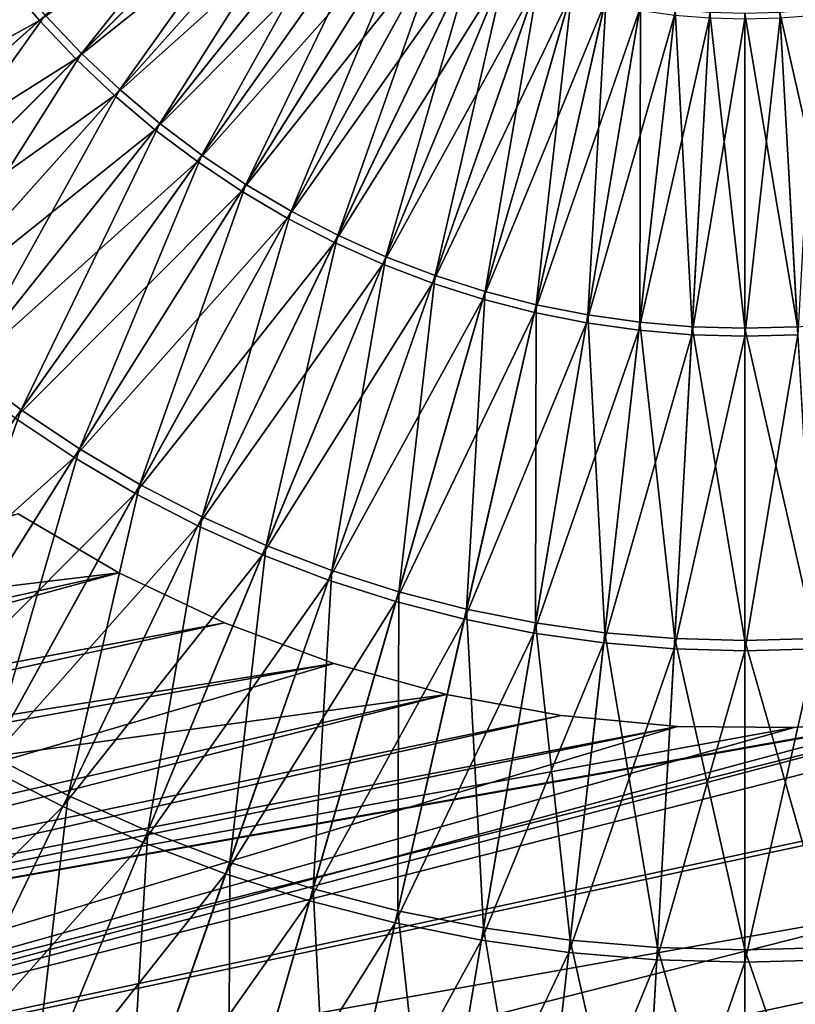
# Model space of a CAD drawing. Header units: millimetres. Extents: x -63 to 63, y -63 to 63.
# Tile 57 of 107: x -7.04 to 0.49, y -15.68 to -6.12. Entities that reach past the tile are written whole.
import ezdxf

# ---------------------------------------------------------------- set-up
doc = ezdxf.new("R2010")
doc.units = ezdxf.units.MM
doc.header["$LTSCALE"] = 106.095679
for name, color, linetype in [('12', 7, 'CONTINUOUS'), ('21', 7, 'CONTINUOUS'), ('22', 7, 'CONTINUOUS'), ('24', 7, 'CONTINUOUS'), ('6', 7, 'CONTINUOUS')]:
    doc.layers.add(name, color=color, linetype=linetype)

msp = doc.modelspace()

# ---------------------------------------------------------------- linework, layer by layer
at = {"layer": '12', "linetype": 'Continuous'}
for points in [[(-7.186, -5.7306, 15.7276), (-4.5565, -4.0719, 16.1198), (-6.8534, -6.1245, 15.7276), (-7.186, -5.7306, 15.7276)], [(-4.5565, -4.0719, 16.1198), (-4.321, -4.321, 16.1198), (-6.8534, -6.1245, 15.7276), (-4.5565, -4.0719, 16.1198)], [(-6.8534, -6.1245, 15.7276), (-4.321, -4.321, 16.1198), (-6.4992, -6.4992, 15.7276), (-6.8534, -6.1245, 15.7276)], [(-4.321, -4.321, 16.1198), (-4.0719, -4.5565, 16.1198), (-6.4992, -6.4992, 15.7276), (-4.321, -4.321, 16.1198)], [(-6.4992, -6.4992, 15.7276), (-4.0719, -4.5565, 16.1198), (-6.1245, -6.8534, 15.7276), (-6.4992, -6.4992, 15.7276)], [(-4.0719, -4.5565, 16.1198), (-3.81, -4.7776, 16.1198), (-6.1245, -6.8534, 15.7276), (-4.0719, -4.5565, 16.1198)], [(-6.1245, -6.8534, 15.7276), (-3.81, -4.7776, 16.1198), (-5.7306, -7.186, 15.7276), (-6.1245, -6.8534, 15.7276)], [(-3.81, -4.7776, 16.1198), (-3.5362, -4.9837, 16.1198), (-5.7306, -7.186, 15.7276), (-3.81, -4.7776, 16.1198)], [(-5.7306, -7.186, 15.7276), (-3.5362, -4.9837, 16.1198), (-5.3187, -7.496, 15.7276), (-5.7306, -7.186, 15.7276)], [(-3.5362, -4.9837, 16.1198), (-3.2512, -5.1742, 16.1198), (-5.3187, -7.496, 15.7276), (-3.5362, -4.9837, 16.1198)], [(-5.3187, -7.496, 15.7276), (-3.2512, -5.1742, 16.1198), (-4.89, -7.7824, 15.7276), (-5.3187, -7.496, 15.7276)], [(-3.2512, -5.1742, 16.1198), (-2.9559, -5.3483, 16.1198), (-4.89, -7.7824, 15.7276), (-3.2512, -5.1742, 16.1198)], [(-4.89, -7.7824, 15.7276), (-2.9559, -5.3483, 16.1198), (-4.446, -8.0444, 15.7276), (-4.89, -7.7824, 15.7276)], [(-2.9559, -5.3483, 16.1198), (-2.6514, -5.5057, 16.1198), (-4.446, -8.0444, 15.7276), (-2.9559, -5.3483, 16.1198)], [(-4.446, -8.0444, 15.7276), (-2.6514, -5.5057, 16.1198), (-3.9879, -8.281, 15.7276), (-4.446, -8.0444, 15.7276)], [(-2.6514, -5.5057, 16.1198), (-2.3385, -5.6457, 16.1198), (-3.9879, -8.281, 15.7276), (-2.6514, -5.5057, 16.1198)], [(-7.186, -5.7306, 15.7276), (-6.8534, -6.1245, 15.7276), (-9.5755, -7.6362, 15.1781), (-7.186, -5.7306, 15.7276)], [(-3.9879, -8.281, 15.7276), (-2.3385, -5.6457, 16.1198), (-3.5173, -8.4916, 15.7276), (-3.9879, -8.281, 15.7276)], [(-2.3385, -5.6457, 16.1198), (-2.0183, -5.7679, 16.1198), (-3.5173, -8.4916, 15.7276), (-2.3385, -5.6457, 16.1198)], [(-3.5173, -8.4916, 15.7276), (-2.0183, -5.7679, 16.1198), (-3.0357, -8.6754, 15.7276), (-3.5173, -8.4916, 15.7276)], [(-2.0183, -5.7679, 16.1198), (-1.6917, -5.872, 16.1198), (-3.0357, -8.6754, 15.7276), (-2.0183, -5.7679, 16.1198)], [(-3.0357, -8.6754, 15.7276), (-1.6917, -5.872, 16.1198), (-2.5445, -8.832, 15.7276), (-3.0357, -8.6754, 15.7276)], [(-1.6917, -5.872, 16.1198), (-1.3598, -5.9576, 16.1198), (-2.5445, -8.832, 15.7276), (-1.6917, -5.872, 16.1198)], [(-2.5445, -8.832, 15.7276), (-1.3598, -5.9576, 16.1198), (-2.0452, -8.9608, 15.7276), (-2.5445, -8.832, 15.7276)], [(-1.3598, -5.9576, 16.1198), (-1.0236, -6.0245, 16.1198), (-2.0452, -8.9608, 15.7276), (-1.3598, -5.9576, 16.1198)], [(-2.0452, -8.9608, 15.7276), (-1.0236, -6.0245, 16.1198), (-1.5396, -9.0614, 15.7276), (-2.0452, -8.9608, 15.7276)], [(-1.0236, -6.0245, 16.1198), (-0.6842, -6.0724, 16.1198), (-1.5396, -9.0614, 15.7276), (-1.0236, -6.0245, 16.1198)], [(-1.5396, -9.0614, 15.7276), (-0.6842, -6.0724, 16.1198), (-1.0291, -9.1334, 15.7276), (-1.5396, -9.0614, 15.7276)], [(-0.6842, -6.0724, 16.1198), (-0.3426, -6.1012, 16.1198), (-1.0291, -9.1334, 15.7276), (-0.6842, -6.0724, 16.1198)], [(-1.0291, -9.1334, 15.7276), (-0.3426, -6.1012, 16.1198), (-0.5154, -9.1768, 15.7276), (-1.0291, -9.1334, 15.7276)], [(-0.3426, -6.1012, 16.1198), (0, -6.1108, 16.1198), (-0.5154, -9.1768, 15.7276), (-0.3426, -6.1012, 16.1198)], [(-0.5154, -9.1768, 15.7276), (0, -6.1108, 16.1198), (0, -9.1912, 15.7276), (-0.5154, -9.1768, 15.7276)], [(0, -6.1108, 16.1198), (0.3426, -6.1012, 16.1198), (0, -9.1912, 15.7276), (0, -6.1108, 16.1198)], [(0, -9.1912, 15.7276), (0.3426, -6.1012, 16.1198), (0.5154, -9.1768, 15.7276), (0, -9.1912, 15.7276)], [(0.3426, -6.1012, 16.1198), (0.6842, -6.0724, 16.1198), (0.5154, -9.1768, 15.7276), (0.3426, -6.1012, 16.1198)], [(-9.5755, -7.6362, 15.1781), (-6.8534, -6.1245, 15.7276), (-9.1322, -8.1611, 15.1781), (-9.5755, -7.6362, 15.1781)], [(-6.8534, -6.1245, 15.7276), (-6.4992, -6.4992, 15.7276), (-9.1322, -8.1611, 15.1781), (-6.8534, -6.1245, 15.7276)], [(-9.1322, -8.1611, 15.1781), (-6.4992, -6.4992, 15.7276), (-8.6603, -8.6603, 15.1781), (-9.1322, -8.1611, 15.1781)], [(-6.4992, -6.4992, 15.7276), (-6.1245, -6.8534, 15.7276), (-8.6603, -8.6603, 15.1781), (-6.4992, -6.4992, 15.7276)], [(-8.6603, -8.6603, 15.1781), (-6.1245, -6.8534, 15.7276), (-8.1611, -9.1322, 15.1781), (-8.6603, -8.6603, 15.1781)], [(-6.1245, -6.8534, 15.7276), (-5.7306, -7.186, 15.7276), (-8.1611, -9.1322, 15.1781), (-6.1245, -6.8534, 15.7276)], [(-8.1611, -9.1322, 15.1781), (-5.7306, -7.186, 15.7276), (-7.6362, -9.5755, 15.1781), (-8.1611, -9.1322, 15.1781)], [(-5.7306, -7.186, 15.7276), (-5.3187, -7.496, 15.7276), (-7.6362, -9.5755, 15.1781), (-5.7306, -7.186, 15.7276)], [(-7.6362, -9.5755, 15.1781), (-5.3187, -7.496, 15.7276), (-7.0873, -9.9886, 15.1781), (-7.6362, -9.5755, 15.1781)], [(-5.3187, -7.496, 15.7276), (-4.89, -7.7824, 15.7276), (-7.0873, -9.9886, 15.1781), (-5.3187, -7.496, 15.7276)], [(-7.0873, -9.9886, 15.1781), (-4.89, -7.7824, 15.7276), (-6.5161, -10.3702, 15.1781), (-7.0873, -9.9886, 15.1781)], [(-4.89, -7.7824, 15.7276), (-4.446, -8.0444, 15.7276), (-6.5161, -10.3702, 15.1781), (-4.89, -7.7824, 15.7276)], [(-6.5161, -10.3702, 15.1781), (-4.446, -8.0444, 15.7276), (-5.9243, -10.7193, 15.1781), (-6.5161, -10.3702, 15.1781)], [(-4.446, -8.0444, 15.7276), (-3.9879, -8.281, 15.7276), (-5.9243, -10.7193, 15.1781), (-4.446, -8.0444, 15.7276)], [(-5.9243, -10.7193, 15.1781), (-3.9879, -8.281, 15.7276), (-5.314, -11.0346, 15.1781), (-5.9243, -10.7193, 15.1781)], [(-3.9879, -8.281, 15.7276), (-3.5173, -8.4916, 15.7276), (-5.314, -11.0346, 15.1781), (-3.9879, -8.281, 15.7276)], [(-5.314, -11.0346, 15.1781), (-3.5173, -8.4916, 15.7276), (-4.6869, -11.3152, 15.1781), (-5.314, -11.0346, 15.1781)], [(-3.5173, -8.4916, 15.7276), (-3.0357, -8.6754, 15.7276), (-4.6869, -11.3152, 15.1781), (-3.5173, -8.4916, 15.7276)], [(-4.6869, -11.3152, 15.1781), (-3.0357, -8.6754, 15.7276), (-4.0451, -11.5602, 15.1781), (-4.6869, -11.3152, 15.1781)], [(-3.0357, -8.6754, 15.7276), (-2.5445, -8.832, 15.7276), (-4.0451, -11.5602, 15.1781), (-3.0357, -8.6754, 15.7276)], [(-4.0451, -11.5602, 15.1781), (-2.5445, -8.832, 15.7276), (-3.3905, -11.7688, 15.1781), (-4.0451, -11.5602, 15.1781)], [(-2.5445, -8.832, 15.7276), (-2.0452, -8.9608, 15.7276), (-3.3905, -11.7688, 15.1781), (-2.5445, -8.832, 15.7276)], [(-3.3905, -11.7688, 15.1781), (-2.0452, -8.9608, 15.7276), (-2.7253, -11.9404, 15.1781), (-3.3905, -11.7688, 15.1781)], [(-2.0452, -8.9608, 15.7276), (-1.5396, -9.0614, 15.7276), (-2.7253, -11.9404, 15.1781), (-2.0452, -8.9608, 15.7276)], [(-2.7253, -11.9404, 15.1781), (-1.5396, -9.0614, 15.7276), (-2.0515, -12.0744, 15.1781), (-2.7253, -11.9404, 15.1781)], [(-1.5396, -9.0614, 15.7276), (-1.0291, -9.1334, 15.7276), (-2.0515, -12.0744, 15.1781), (-1.5396, -9.0614, 15.7276)], [(-2.0515, -12.0744, 15.1781), (-1.0291, -9.1334, 15.7276), (-1.3713, -12.1705, 15.1781), (-2.0515, -12.0744, 15.1781)], [(-1.0291, -9.1334, 15.7276), (-0.5154, -9.1768, 15.7276), (-1.3713, -12.1705, 15.1781), (-1.0291, -9.1334, 15.7276)], [(-1.3713, -12.1705, 15.1781), (-0.5154, -9.1768, 15.7276), (-0.6867, -12.2282, 15.1781), (-1.3713, -12.1705, 15.1781)], [(-0.5154, -9.1768, 15.7276), (0, -9.1912, 15.7276), (-0.6867, -12.2282, 15.1781), (-0.5154, -9.1768, 15.7276)], [(0, -9.1912, 15.7276), (0.5154, -9.1768, 15.7276), (0, -12.2475, 15.1781), (0, -9.1912, 15.7276)], [(0, -12.2475, 15.1781), (0.5154, -9.1768, 15.7276), (0.6867, -12.2282, 15.1781), (0, -12.2475, 15.1781)], [(-0.6867, -12.2282, 15.1781), (0, -9.1912, 15.7276), (0, -12.2475, 15.1781), (-0.6867, -12.2282, 15.1781)], [(-7.0873, -9.9886, 15.1781), (-6.5161, -10.3702, 15.1781), (-8.8372, -12.4549, 14.4729), (-7.0873, -9.9886, 15.1781)], [(-8.8372, -12.4549, 14.4729), (-6.5161, -10.3702, 15.1781), (-8.125, -12.9308, 14.4729), (-8.8372, -12.4549, 14.4729)], [(-6.5161, -10.3702, 15.1781), (-5.9243, -10.7193, 15.1781), (-8.125, -12.9308, 14.4729), (-6.5161, -10.3702, 15.1781)], [(-8.125, -12.9308, 14.4729), (-5.9243, -10.7193, 15.1781), (-7.3872, -13.366, 14.4729), (-8.125, -12.9308, 14.4729)], [(-5.9243, -10.7193, 15.1781), (-5.314, -11.0346, 15.1781), (-7.3872, -13.366, 14.4729), (-5.9243, -10.7193, 15.1781)], [(-7.3872, -13.366, 14.4729), (-5.314, -11.0346, 15.1781), (-6.6261, -13.7592, 14.4729), (-7.3872, -13.366, 14.4729)], [(-5.314, -11.0346, 15.1781), (-4.6869, -11.3152, 15.1781), (-6.6261, -13.7592, 14.4729), (-5.314, -11.0346, 15.1781)], [(-6.6261, -13.7592, 14.4729), (-4.6869, -11.3152, 15.1781), (-5.8442, -14.1091, 14.4729), (-6.6261, -13.7592, 14.4729)], [(-4.6869, -11.3152, 15.1781), (-4.0451, -11.5602, 15.1781), (-5.8442, -14.1091, 14.4729), (-4.6869, -11.3152, 15.1781)], [(-5.8442, -14.1091, 14.4729), (-4.0451, -11.5602, 15.1781), (-5.0439, -14.4146, 14.4729), (-5.8442, -14.1091, 14.4729)], [(-4.0451, -11.5602, 15.1781), (-3.3905, -11.7688, 15.1781), (-5.0439, -14.4146, 14.4729), (-4.0451, -11.5602, 15.1781)], [(-5.0439, -14.4146, 14.4729), (-3.3905, -11.7688, 15.1781), (-4.2277, -14.6747, 14.4729), (-5.0439, -14.4146, 14.4729)], [(-3.3905, -11.7688, 15.1781), (-2.7253, -11.9404, 15.1781), (-4.2277, -14.6747, 14.4729), (-3.3905, -11.7688, 15.1781)], [(-4.2277, -14.6747, 14.4729), (-2.7253, -11.9404, 15.1781), (-3.3982, -14.8887, 14.4729), (-4.2277, -14.6747, 14.4729)], [(-2.7253, -11.9404, 15.1781), (-2.0515, -12.0744, 15.1781), (-3.3982, -14.8887, 14.4729), (-2.7253, -11.9404, 15.1781)], [(-3.3982, -14.8887, 14.4729), (-2.0515, -12.0744, 15.1781), (-2.5581, -15.0558, 14.4729), (-3.3982, -14.8887, 14.4729)], [(-2.0515, -12.0744, 15.1781), (-1.3713, -12.1705, 15.1781), (-2.5581, -15.0558, 14.4729), (-2.0515, -12.0744, 15.1781)], [(-2.5581, -15.0558, 14.4729), (-1.3713, -12.1705, 15.1781), (-1.7099, -15.1756, 14.4729), (-2.5581, -15.0558, 14.4729)], [(-1.3713, -12.1705, 15.1781), (-0.6867, -12.2282, 15.1781), (-1.7099, -15.1756, 14.4729), (-1.3713, -12.1705, 15.1781)], [(-1.7099, -15.1756, 14.4729), (-0.6867, -12.2282, 15.1781), (-0.8563, -15.2476, 14.4729), (-1.7099, -15.1756, 14.4729)], [(-0.6867, -12.2282, 15.1781), (0, -12.2475, 15.1781), (-0.8563, -15.2476, 14.4729), (-0.6867, -12.2282, 15.1781)], [(0, -12.2475, 15.1781), (0.6867, -12.2282, 15.1781), (0, -15.2716, 14.4729), (0, -12.2475, 15.1781)], [(0, -15.2716, 14.4729), (0.6867, -12.2282, 15.1781), (0.8563, -15.2476, 14.4729), (0, -15.2716, 14.4729)], [(-0.8563, -15.2476, 14.4729), (0, -12.2475, 15.1781), (0, -15.2716, 14.4729), (-0.8563, -15.2476, 14.4729)], [(-7.3872, -13.366, 14.4729), (-6.6261, -13.7592, 14.4729), (-8.8306, -15.9777, 13.6136), (-7.3872, -13.366, 14.4729)], [(-8.8306, -15.9777, 13.6136), (-6.6261, -13.7592, 14.4729), (-7.9208, -16.4477, 13.6136), (-8.8306, -15.9777, 13.6136)], [(-6.6261, -13.7592, 14.4729), (-5.8442, -14.1091, 14.4729), (-7.9208, -16.4477, 13.6136), (-6.6261, -13.7592, 14.4729)], [(-7.9208, -16.4477, 13.6136), (-5.8442, -14.1091, 14.4729), (-6.9861, -16.866, 13.6136), (-7.9208, -16.4477, 13.6136)], [(-5.8442, -14.1091, 14.4729), (-5.0439, -14.4146, 14.4729), (-6.9861, -16.866, 13.6136), (-5.8442, -14.1091, 14.4729)], [(-6.9861, -16.866, 13.6136), (-5.0439, -14.4146, 14.4729), (-6.0294, -17.2311, 13.6136), (-6.9861, -16.866, 13.6136)], [(-5.0439, -14.4146, 14.4729), (-4.2277, -14.6747, 14.4729), (-6.0294, -17.2311, 13.6136), (-5.0439, -14.4146, 14.4729)], [(-6.0294, -17.2311, 13.6136), (-4.2277, -14.6747, 14.4729), (-5.0538, -17.5421, 13.6136), (-6.0294, -17.2311, 13.6136)], [(-4.2277, -14.6747, 14.4729), (-3.3982, -14.8887, 14.4729), (-5.0538, -17.5421, 13.6136), (-4.2277, -14.6747, 14.4729)], [(-5.0538, -17.5421, 13.6136), (-3.3982, -14.8887, 14.4729), (-4.0622, -17.7979, 13.6136), (-5.0538, -17.5421, 13.6136)], [(-3.3982, -14.8887, 14.4729), (-2.5581, -15.0558, 14.4729), (-4.0622, -17.7979, 13.6136), (-3.3982, -14.8887, 14.4729)], [(-4.0622, -17.7979, 13.6136), (-2.5581, -15.0558, 14.4729), (-3.0579, -17.9977, 13.6136), (-4.0622, -17.7979, 13.6136)], [(-2.5581, -15.0558, 14.4729), (-1.7099, -15.1756, 14.4729), (-3.0579, -17.9977, 13.6136), (-2.5581, -15.0558, 14.4729)], [(-3.0579, -17.9977, 13.6136), (-1.7099, -15.1756, 14.4729), (-2.044, -18.1408, 13.6136), (-3.0579, -17.9977, 13.6136)], [(-1.7099, -15.1756, 14.4729), (-0.8563, -15.2476, 14.4729), (-2.044, -18.1408, 13.6136), (-1.7099, -15.1756, 14.4729)], [(-2.044, -18.1408, 13.6136), (-0.8563, -15.2476, 14.4729), (-1.0236, -18.2269, 13.6136), (-2.044, -18.1408, 13.6136)], [(-0.8563, -15.2476, 14.4729), (0, -15.2716, 14.4729), (-1.0236, -18.2269, 13.6136), (-0.8563, -15.2476, 14.4729)], [(-1.0236, -18.2269, 13.6136), (0, -15.2716, 14.4729), (0, -18.2556, 13.6136), (-1.0236, -18.2269, 13.6136)], [(0, -15.2716, 14.4729), (0.8563, -15.2476, 14.4729), (0, -18.2556, 13.6136), (0, -15.2716, 14.4729)], [(0, -18.2556, 13.6136), (0.8563, -15.2476, 14.4729), (1.0236, -18.2269, 13.6136), (0, -18.2556, 13.6136)]]:
    msp.add_3dface(points, dxfattribs=at)
at = {"layer": '21', "linetype": 'Continuous'}
for points in [[(22.9195, -9.3412, -201), (23.5535, -7.6023, -201), (-17.0689, -17.9224, -201), (22.9195, -9.3412, -201)], [(-17.0689, -17.9224, -201), (23.5535, -7.6023, -201), (2.7276, -12.7106, -201), (-17.0689, -17.9224, -201)], [(-15.6818, -19.1479, -201), (22.9195, -9.3412, -201), (-17.0689, -17.9224, -201), (-15.6818, -19.1479, -201)], [(22.1573, -11.0279, -201), (22.9195, -9.3412, -201), (-15.6818, -19.1479, -201), (22.1573, -11.0279, -201)], [(-7.059, -10.9165, -201), (-19.5495, -15.1783, -201), (-6.0808, -11.4902, -201), (-7.059, -10.9165, -201)], [(-14.2071, -20.2662, -201), (22.1573, -11.0279, -201), (-15.6818, -19.1479, -201), (-14.2071, -20.2662, -201)], [(22.1573, -11.0279, -201), (-14.2071, -20.2662, -201), (3.399, -15.8394, -201), (22.1573, -11.0279, -201)], [(-6.0808, -11.4902, -201), (-19.5495, -15.1783, -201), (-5.0562, -11.9764, -201), (-6.0808, -11.4902, -201)], [(-5.0562, -11.9764, -201), (-19.5495, -15.1783, -201), (-3.9931, -12.3715, -201), (-5.0562, -11.9764, -201)], [(-19.5495, -15.1783, -201), (-18.3605, -16.5968, -201), (-3.9931, -12.3715, -201), (-19.5495, -15.1783, -201)], [(-3.9931, -12.3715, -201), (-18.3605, -16.5968, -201), (-2.8997, -12.6725, -201), (-3.9931, -12.3715, -201)], [(-2.8997, -12.6725, -201), (-18.3605, -16.5968, -201), (-1.7841, -12.877, -201), (-2.8997, -12.6725, -201)], [(1.6094, -12.9, -201), (-17.0689, -17.9224, -201), (2.7276, -12.7106, -201), (1.6094, -12.9, -201)], [(-1.7841, -12.877, -201), (-18.3605, -16.5968, -201), (-0.6551, -12.9835, -201), (-1.7841, -12.877, -201)], [(0.479, -12.9912, -201), (-17.0689, -17.9224, -201), (1.6094, -12.9, -201), (0.479, -12.9912, -201)], [(-18.3605, -16.5968, -201), (-17.0689, -17.9224, -201), (-0.6551, -12.9835, -201), (-18.3605, -16.5968, -201)], [(-0.6551, -12.9835, -201), (-17.0689, -17.9224, -201), (0.479, -12.9912, -201), (-0.6551, -12.9835, -201)]]:
    msp.add_3dface(points, dxfattribs=at)
at = {"layer": '22', "linetype": 'Continuous'}
for points in [[(-7.059, -10.9165, -201), (-6.0808, -11.4902, -201), (-7.0591, -10.9165, -238), (-7.059, -10.9165, -201)], [(-7.0591, -10.9165, -238), (-6.0808, -11.4902, -201), (-6.0808, -11.4902, -238), (-7.0591, -10.9165, -238)], [(-6.0808, -11.4902, -201), (-5.0562, -11.9764, -201), (-6.0808, -11.4902, -238), (-6.0808, -11.4902, -201)], [(-6.0808, -11.4902, -238), (-5.0562, -11.9764, -201), (-5.0562, -11.9764, -238), (-6.0808, -11.4902, -238)], [(-5.0562, -11.9764, -201), (-3.9931, -12.3715, -201), (-5.0562, -11.9764, -238), (-5.0562, -11.9764, -201)], [(-5.0562, -11.9764, -238), (-3.9931, -12.3715, -201), (-3.9932, -12.3715, -238), (-5.0562, -11.9764, -238)], [(-3.9931, -12.3715, -201), (-2.8997, -12.6725, -201), (-3.9932, -12.3715, -238), (-3.9931, -12.3715, -201)], [(-3.9932, -12.3715, -238), (-2.8997, -12.6725, -201), (-2.8996, -12.6725, -238), (-3.9932, -12.3715, -238)], [(-2.8997, -12.6725, -201), (-1.7841, -12.877, -201), (-2.8996, -12.6725, -238), (-2.8997, -12.6725, -201)], [(-2.8996, -12.6725, -238), (-1.7841, -12.877, -201), (-1.7842, -12.877, -238), (-2.8996, -12.6725, -238)], [(-1.7841, -12.877, -201), (-0.6551, -12.9835, -201), (-1.7842, -12.877, -238), (-1.7841, -12.877, -201)], [(-1.7842, -12.877, -238), (-0.6551, -12.9835, -201), (-0.655, -12.9835, -238), (-1.7842, -12.877, -238)], [(0.479, -12.9912, -201), (1.6094, -12.9, -201), (0.479, -12.9912, -238), (0.479, -12.9912, -201)], [(0.479, -12.9912, -238), (1.6094, -12.9, -201), (1.6094, -12.9, -238), (0.479, -12.9912, -238)], [(-0.6551, -12.9835, -201), (0.479, -12.9912, -201), (-0.655, -12.9835, -238), (-0.6551, -12.9835, -201)], [(-0.655, -12.9835, -238), (0.479, -12.9912, -201), (0.479, -12.9912, -238), (-0.655, -12.9835, -238)]]:
    msp.add_3dface(points, dxfattribs=at)
at = {"layer": '24', "linetype": 'Continuous'}
for points in [[(-21.9701, -18.9292, -238), (2.7276, -12.7106, -238), (27.8022, -8.2484, -238), (-21.9701, -18.9292, -238)], [(27.1429, -10.2109, -238), (-21.9701, -18.9292, -238), (27.8022, -8.2484, -238), (27.1429, -10.2109, -238)], [(-20.5637, -20.4484, -238), (-21.9701, -18.9292, -238), (27.1429, -10.2109, -238), (-20.5637, -20.4484, -238)], [(-20.5637, -20.4484, -238), (27.1429, -10.2109, -238), (3.399, -15.8394, -238), (-20.5637, -20.4484, -238)], [(-7.0591, -10.9165, -238), (-6.0808, -11.4902, -238), (-25.4916, -13.8266, -238), (-7.0591, -10.9165, -238)], [(-25.4916, -13.8266, -238), (-6.0808, -11.4902, -238), (-24.4404, -15.6099, -238), (-25.4916, -13.8266, -238)], [(-6.0808, -11.4902, -238), (-5.0562, -11.9764, -238), (-24.4404, -15.6099, -238), (-6.0808, -11.4902, -238)], [(-5.0562, -11.9764, -238), (-3.9932, -12.3715, -238), (-24.4404, -15.6099, -238), (-5.0562, -11.9764, -238)], [(-3.9932, -12.3715, -238), (-2.8996, -12.6725, -238), (-24.4404, -15.6099, -238), (-3.9932, -12.3715, -238)], [(-24.4404, -15.6099, -238), (-2.8996, -12.6725, -238), (-23.2644, -17.3137, -238), (-24.4404, -15.6099, -238)], [(-2.8996, -12.6725, -238), (-1.7842, -12.877, -238), (-23.2644, -17.3137, -238), (-2.8996, -12.6725, -238)], [(1.6094, -12.9, -238), (2.7276, -12.7106, -238), (-23.2644, -17.3137, -238), (1.6094, -12.9, -238)], [(-23.2644, -17.3137, -238), (2.7276, -12.7106, -238), (-21.9701, -18.9292, -238), (-23.2644, -17.3137, -238)], [(-1.7842, -12.877, -238), (-0.655, -12.9835, -238), (-23.2644, -17.3137, -238), (-1.7842, -12.877, -238)], [(0.479, -12.9912, -238), (1.6094, -12.9, -238), (-23.2644, -17.3137, -238), (0.479, -12.9912, -238)], [(-0.655, -12.9835, -238), (0.479, -12.9912, -238), (-23.2644, -17.3137, -238), (-0.655, -12.9835, -238)]]:
    msp.add_3dface(points, dxfattribs=at)
at = {"layer": '6', "linetype": 'Continuous'}
for points in [[(-6.4446, -6.4446, 17.2562), (-4.5169, -4.0365, 17.6325), (-6.7958, -6.0731, 17.2562), (-6.4446, -6.4446, 17.2562)], [(-4.2834, -4.2834, 17.6325), (-4.5169, -4.0365, 17.6325), (-6.4446, -6.4446, 17.2562), (-4.2834, -4.2834, 17.6325)], [(-6.0731, -6.7958, 17.2562), (-4.2834, -4.2834, 17.6325), (-6.4446, -6.4446, 17.2562), (-6.0731, -6.7958, 17.2562)], [(-4.0365, -4.5169, 17.6325), (-4.2834, -4.2834, 17.6325), (-6.0731, -6.7958, 17.2562), (-4.0365, -4.5169, 17.6325)], [(-5.6825, -7.1257, 17.2562), (-4.0365, -4.5169, 17.6325), (-6.0731, -6.7958, 17.2562), (-5.6825, -7.1257, 17.2562)], [(-3.7769, -4.7361, 17.6325), (-4.0365, -4.5169, 17.6325), (-5.6825, -7.1257, 17.2562), (-3.7769, -4.7361, 17.6325)], [(-5.2741, -7.4331, 17.2562), (-3.7769, -4.7361, 17.6325), (-5.6825, -7.1257, 17.2562), (-5.2741, -7.4331, 17.2562)], [(-3.5054, -4.9404, 17.6325), (-3.7769, -4.7361, 17.6325), (-5.2741, -7.4331, 17.2562), (-3.5054, -4.9404, 17.6325)], [(-4.849, -7.7171, 17.2562), (-3.5054, -4.9404, 17.6325), (-5.2741, -7.4331, 17.2562), (-4.849, -7.7171, 17.2562)], [(-3.2229, -5.1292, 17.6325), (-3.5054, -4.9404, 17.6325), (-4.849, -7.7171, 17.2562), (-3.2229, -5.1292, 17.6325)], [(-4.4087, -7.9769, 17.2562), (-3.2229, -5.1292, 17.6325), (-4.849, -7.7171, 17.2562), (-4.4087, -7.9769, 17.2562)], [(-2.9302, -5.3018, 17.6325), (-3.2229, -5.1292, 17.6325), (-4.4087, -7.9769, 17.2562), (-2.9302, -5.3018, 17.6325)], [(-3.9545, -8.2115, 17.2562), (-2.9302, -5.3018, 17.6325), (-4.4087, -7.9769, 17.2562), (-3.9545, -8.2115, 17.2562)], [(-2.6283, -5.4578, 17.6325), (-2.9302, -5.3018, 17.6325), (-3.9545, -8.2115, 17.2562), (-2.6283, -5.4578, 17.6325)], [(-3.4878, -8.4203, 17.2562), (-2.6283, -5.4578, 17.6325), (-3.9545, -8.2115, 17.2562), (-3.4878, -8.4203, 17.2562)], [(-2.3182, -5.5966, 17.6325), (-2.6283, -5.4578, 17.6325), (-3.4878, -8.4203, 17.2562), (-2.3182, -5.5966, 17.6325)], [(-3.0102, -8.6026, 17.2562), (-2.3182, -5.5966, 17.6325), (-3.4878, -8.4203, 17.2562), (-3.0102, -8.6026, 17.2562)], [(-2.0007, -5.7177, 17.6325), (-2.3182, -5.5966, 17.6325), (-3.0102, -8.6026, 17.2562), (-2.0007, -5.7177, 17.6325)], [(-6.7958, -6.0731, 17.2562), (-7.1257, -5.6825, 17.2562), (-9.0581, -8.0948, 16.7289), (-6.7958, -6.0731, 17.2562)], [(-2.5231, -8.7579, 17.2562), (-2.0007, -5.7177, 17.6325), (-3.0102, -8.6026, 17.2562), (-2.5231, -8.7579, 17.2562)], [(-1.677, -5.8209, 17.6325), (-2.0007, -5.7177, 17.6325), (-2.5231, -8.7579, 17.2562), (-1.677, -5.8209, 17.6325)], [(-2.0281, -8.8856, 17.2562), (-1.677, -5.8209, 17.6325), (-2.5231, -8.7579, 17.2562), (-2.0281, -8.8856, 17.2562)], [(-1.348, -5.9058, 17.6325), (-1.677, -5.8209, 17.6325), (-2.0281, -8.8856, 17.2562), (-1.348, -5.9058, 17.6325)], [(-1.5267, -8.9853, 17.2562), (-1.348, -5.9058, 17.6325), (-2.0281, -8.8856, 17.2562), (-1.5267, -8.9853, 17.2562)], [(-1.0147, -5.9721, 17.6325), (-1.348, -5.9058, 17.6325), (-1.5267, -8.9853, 17.2562), (-1.0147, -5.9721, 17.6325)], [(-1.0205, -9.0568, 17.2562), (-1.0147, -5.9721, 17.6325), (-1.5267, -8.9853, 17.2562), (-1.0205, -9.0568, 17.2562)], [(-0.6782, -6.0196, 17.6325), (-1.0147, -5.9721, 17.6325), (-1.0205, -9.0568, 17.2562), (-0.6782, -6.0196, 17.6325)], [(-0.511, -9.0998, 17.2562), (-0.6782, -6.0196, 17.6325), (-1.0205, -9.0568, 17.2562), (-0.511, -9.0998, 17.2562)], [(-0.3397, -6.0481, 17.6325), (-0.6782, -6.0196, 17.6325), (-0.511, -9.0998, 17.2562), (-0.3397, -6.0481, 17.6325)], [(0.6782, -6.0196, 17.6325), (0.3397, -6.0481, 17.6325), (1.0205, -9.0568, 17.2562), (0.6782, -6.0196, 17.6325)], [(-8.59, -8.59, 16.7289), (-6.7958, -6.0731, 17.2562), (-9.0581, -8.0948, 16.7289), (-8.59, -8.59, 16.7289)], [(-6.4446, -6.4446, 17.2562), (-6.7958, -6.0731, 17.2562), (-8.59, -8.59, 16.7289), (-6.4446, -6.4446, 17.2562)], [(0, -9.1141, 17.2562), (-0.3397, -6.0481, 17.6325), (-0.511, -9.0998, 17.2562), (0, -9.1141, 17.2562)], [(0, -6.0577, 17.6325), (-0.3397, -6.0481, 17.6325), (0, -9.1141, 17.2562), (0, -6.0577, 17.6325)], [(0.3397, -6.0481, 17.6325), (0, -6.0577, 17.6325), (0.511, -9.0998, 17.2562), (0.3397, -6.0481, 17.6325)], [(0.511, -9.0998, 17.2562), (0, -6.0577, 17.6325), (0, -9.1141, 17.2562), (0.511, -9.0998, 17.2562)], [(1.0205, -9.0568, 17.2562), (0.3397, -6.0481, 17.6325), (0.511, -9.0998, 17.2562), (1.0205, -9.0568, 17.2562)], [(-8.0948, -9.0581, 16.7289), (-6.4446, -6.4446, 17.2562), (-8.59, -8.59, 16.7289), (-8.0948, -9.0581, 16.7289)], [(-6.0731, -6.7958, 17.2562), (-6.4446, -6.4446, 17.2562), (-8.0948, -9.0581, 16.7289), (-6.0731, -6.7958, 17.2562)], [(-7.5742, -9.4978, 16.7289), (-6.0731, -6.7958, 17.2562), (-8.0948, -9.0581, 16.7289), (-7.5742, -9.4978, 16.7289)], [(-5.6825, -7.1257, 17.2562), (-6.0731, -6.7958, 17.2562), (-7.5742, -9.4978, 16.7289), (-5.6825, -7.1257, 17.2562)], [(-7.0298, -9.9075, 16.7289), (-5.6825, -7.1257, 17.2562), (-7.5742, -9.4978, 16.7289), (-7.0298, -9.9075, 16.7289)], [(-5.2741, -7.4331, 17.2562), (-5.6825, -7.1257, 17.2562), (-7.0298, -9.9075, 16.7289), (-5.2741, -7.4331, 17.2562)], [(-6.4632, -10.2861, 16.7289), (-5.2741, -7.4331, 17.2562), (-7.0298, -9.9075, 16.7289), (-6.4632, -10.2861, 16.7289)], [(-4.849, -7.7171, 17.2562), (-5.2741, -7.4331, 17.2562), (-6.4632, -10.2861, 16.7289), (-4.849, -7.7171, 17.2562)], [(-5.8763, -10.6323, 16.7289), (-4.849, -7.7171, 17.2562), (-6.4632, -10.2861, 16.7289), (-5.8763, -10.6323, 16.7289)], [(-4.4087, -7.9769, 17.2562), (-4.849, -7.7171, 17.2562), (-5.8763, -10.6323, 16.7289), (-4.4087, -7.9769, 17.2562)], [(-5.2709, -10.9451, 16.7289), (-4.4087, -7.9769, 17.2562), (-5.8763, -10.6323, 16.7289), (-5.2709, -10.9451, 16.7289)], [(-3.9545, -8.2115, 17.2562), (-4.4087, -7.9769, 17.2562), (-5.2709, -10.9451, 16.7289), (-3.9545, -8.2115, 17.2562)], [(-4.6489, -11.2234, 16.7289), (-3.9545, -8.2115, 17.2562), (-5.2709, -10.9451, 16.7289), (-4.6489, -11.2234, 16.7289)], [(-3.4878, -8.4203, 17.2562), (-3.9545, -8.2115, 17.2562), (-4.6489, -11.2234, 16.7289), (-3.4878, -8.4203, 17.2562)], [(-4.0123, -11.4664, 16.7289), (-3.4878, -8.4203, 17.2562), (-4.6489, -11.2234, 16.7289), (-4.0123, -11.4664, 16.7289)], [(-3.0102, -8.6026, 17.2562), (-3.4878, -8.4203, 17.2562), (-4.0123, -11.4664, 16.7289), (-3.0102, -8.6026, 17.2562)], [(-3.363, -11.6733, 16.7289), (-3.0102, -8.6026, 17.2562), (-4.0123, -11.4664, 16.7289), (-3.363, -11.6733, 16.7289)], [(-2.5231, -8.7579, 17.2562), (-3.0102, -8.6026, 17.2562), (-3.363, -11.6733, 16.7289), (-2.5231, -8.7579, 17.2562)], [(-2.7032, -11.8435, 16.7289), (-2.5231, -8.7579, 17.2562), (-3.363, -11.6733, 16.7289), (-2.7032, -11.8435, 16.7289)], [(-2.0281, -8.8856, 17.2562), (-2.5231, -8.7579, 17.2562), (-2.7032, -11.8435, 16.7289), (-2.0281, -8.8856, 17.2562)], [(-2.0349, -11.9765, 16.7289), (-2.0281, -8.8856, 17.2562), (-2.7032, -11.8435, 16.7289), (-2.0349, -11.9765, 16.7289)], [(-1.5267, -8.9853, 17.2562), (-2.0281, -8.8856, 17.2562), (-2.0349, -11.9765, 16.7289), (-1.5267, -8.9853, 17.2562)], [(-1.3602, -12.0717, 16.7289), (-1.5267, -8.9853, 17.2562), (-2.0349, -11.9765, 16.7289), (-1.3602, -12.0717, 16.7289)], [(-1.0205, -9.0568, 17.2562), (-1.5267, -8.9853, 17.2562), (-1.3602, -12.0717, 16.7289), (-1.0205, -9.0568, 17.2562)], [(-0.6811, -12.129, 16.7289), (-1.0205, -9.0568, 17.2562), (-1.3602, -12.0717, 16.7289), (-0.6811, -12.129, 16.7289)], [(-0.511, -9.0998, 17.2562), (-1.0205, -9.0568, 17.2562), (-0.6811, -12.129, 16.7289), (-0.511, -9.0998, 17.2562)], [(0, -12.1481, 16.7289), (-0.511, -9.0998, 17.2562), (-0.6811, -12.129, 16.7289), (0, -12.1481, 16.7289)], [(0, -9.1141, 17.2562), (-0.511, -9.0998, 17.2562), (0, -12.1481, 16.7289), (0, -9.1141, 17.2562)], [(0.511, -9.0998, 17.2562), (0, -9.1141, 17.2562), (0.6811, -12.129, 16.7289), (0.511, -9.0998, 17.2562)], [(0.6811, -12.129, 16.7289), (0, -9.1141, 17.2562), (0, -12.1481, 16.7289), (0.6811, -12.129, 16.7289)], [(-7.0298, -9.9075, 16.7289), (-7.5742, -9.4978, 16.7289), (-8.7682, -12.3576, 16.0518), (-7.0298, -9.9075, 16.7289)], [(-8.0615, -12.8298, 16.0518), (-7.0298, -9.9075, 16.7289), (-8.7682, -12.3576, 16.0518), (-8.0615, -12.8298, 16.0518)], [(-6.4632, -10.2861, 16.7289), (-7.0298, -9.9075, 16.7289), (-8.0615, -12.8298, 16.0518), (-6.4632, -10.2861, 16.7289)], [(-7.3294, -13.2616, 16.0518), (-6.4632, -10.2861, 16.7289), (-8.0615, -12.8298, 16.0518), (-7.3294, -13.2616, 16.0518)], [(-5.8763, -10.6323, 16.7289), (-6.4632, -10.2861, 16.7289), (-7.3294, -13.2616, 16.0518), (-5.8763, -10.6323, 16.7289)], [(-6.5743, -13.6517, 16.0518), (-5.8763, -10.6323, 16.7289), (-7.3294, -13.2616, 16.0518), (-6.5743, -13.6517, 16.0518)], [(-5.2709, -10.9451, 16.7289), (-5.8763, -10.6323, 16.7289), (-6.5743, -13.6517, 16.0518), (-5.2709, -10.9451, 16.7289)], [(-5.7985, -13.9988, 16.0518), (-5.2709, -10.9451, 16.7289), (-6.5743, -13.6517, 16.0518), (-5.7985, -13.9988, 16.0518)], [(-4.6489, -11.2234, 16.7289), (-5.2709, -10.9451, 16.7289), (-5.7985, -13.9988, 16.0518), (-4.6489, -11.2234, 16.7289)], [(-5.0045, -14.3019, 16.0518), (-4.6489, -11.2234, 16.7289), (-5.7985, -13.9988, 16.0518), (-5.0045, -14.3019, 16.0518)], [(-4.0123, -11.4664, 16.7289), (-4.6489, -11.2234, 16.7289), (-5.0045, -14.3019, 16.0518), (-4.0123, -11.4664, 16.7289)], [(-4.1947, -14.56, 16.0518), (-4.0123, -11.4664, 16.7289), (-5.0045, -14.3019, 16.0518), (-4.1947, -14.56, 16.0518)], [(-3.363, -11.6733, 16.7289), (-4.0123, -11.4664, 16.7289), (-4.1947, -14.56, 16.0518), (-3.363, -11.6733, 16.7289)], [(-3.3717, -14.7723, 16.0518), (-3.363, -11.6733, 16.7289), (-4.1947, -14.56, 16.0518), (-3.3717, -14.7723, 16.0518)], [(-2.7032, -11.8435, 16.7289), (-3.363, -11.6733, 16.7289), (-3.3717, -14.7723, 16.0518), (-2.7032, -11.8435, 16.7289)], [(-2.5381, -14.9381, 16.0518), (-2.7032, -11.8435, 16.7289), (-3.3717, -14.7723, 16.0518), (-2.5381, -14.9381, 16.0518)], [(-2.0349, -11.9765, 16.7289), (-2.7032, -11.8435, 16.7289), (-2.5381, -14.9381, 16.0518), (-2.0349, -11.9765, 16.7289)], [(-1.6965, -15.057, 16.0518), (-2.0349, -11.9765, 16.7289), (-2.5381, -14.9381, 16.0518), (-1.6965, -15.057, 16.0518)], [(-1.3602, -12.0717, 16.7289), (-2.0349, -11.9765, 16.7289), (-1.6965, -15.057, 16.0518), (-1.3602, -12.0717, 16.7289)], [(-0.8496, -15.1284, 16.0518), (-1.3602, -12.0717, 16.7289), (-1.6965, -15.057, 16.0518), (-0.8496, -15.1284, 16.0518)], [(-0.6811, -12.129, 16.7289), (-1.3602, -12.0717, 16.7289), (-0.8496, -15.1284, 16.0518), (-0.6811, -12.129, 16.7289)], [(0, -15.1522, 16.0518), (-0.6811, -12.129, 16.7289), (-0.8496, -15.1284, 16.0518), (0, -15.1522, 16.0518)], [(0, -12.1481, 16.7289), (-0.6811, -12.129, 16.7289), (0, -15.1522, 16.0518), (0, -12.1481, 16.7289)], [(0.6811, -12.129, 16.7289), (0, -12.1481, 16.7289), (0.8496, -15.1284, 16.0518), (0.6811, -12.129, 16.7289)], [(0.8496, -15.1284, 16.0518), (0, -12.1481, 16.7289), (0, -15.1522, 16.0518), (0.8496, -15.1284, 16.0518)], [(-6.5743, -13.6517, 16.0518), (-7.3294, -13.2616, 16.0518), (-7.8616, -16.3247, 15.2266), (-6.5743, -13.6517, 16.0518)], [(-6.9339, -16.7399, 15.2266), (-6.5743, -13.6517, 16.0518), (-7.8616, -16.3247, 15.2266), (-6.9339, -16.7399, 15.2266)], [(-5.7985, -13.9988, 16.0518), (-6.5743, -13.6517, 16.0518), (-6.9339, -16.7399, 15.2266), (-5.7985, -13.9988, 16.0518)], [(-5.9844, -17.1023, 15.2266), (-5.7985, -13.9988, 16.0518), (-6.9339, -16.7399, 15.2266), (-5.9844, -17.1023, 15.2266)], [(-5.0045, -14.3019, 16.0518), (-5.7985, -13.9988, 16.0518), (-5.9844, -17.1023, 15.2266), (-5.0045, -14.3019, 16.0518)], [(-5.016, -17.411, 15.2266), (-5.0045, -14.3019, 16.0518), (-5.9844, -17.1023, 15.2266), (-5.016, -17.411, 15.2266)], [(-4.1947, -14.56, 16.0518), (-5.0045, -14.3019, 16.0518), (-5.016, -17.411, 15.2266), (-4.1947, -14.56, 16.0518)], [(-4.0319, -17.6648, 15.2266), (-4.1947, -14.56, 16.0518), (-5.016, -17.411, 15.2266), (-4.0319, -17.6648, 15.2266)], [(-3.3717, -14.7723, 16.0518), (-4.1947, -14.56, 16.0518), (-4.0319, -17.6648, 15.2266), (-3.3717, -14.7723, 16.0518)], [(-3.0351, -17.8631, 15.2266), (-3.3717, -14.7723, 16.0518), (-4.0319, -17.6648, 15.2266), (-3.0351, -17.8631, 15.2266)], [(-2.5381, -14.9381, 16.0518), (-3.3717, -14.7723, 16.0518), (-3.0351, -17.8631, 15.2266), (-2.5381, -14.9381, 16.0518)], [(-2.0287, -18.0052, 15.2266), (-2.5381, -14.9381, 16.0518), (-3.0351, -17.8631, 15.2266), (-2.0287, -18.0052, 15.2266)], [(-1.6965, -15.057, 16.0518), (-2.5381, -14.9381, 16.0518), (-2.0287, -18.0052, 15.2266), (-1.6965, -15.057, 16.0518)], [(-1.0159, -18.0906, 15.2266), (-1.6965, -15.057, 16.0518), (-2.0287, -18.0052, 15.2266), (-1.0159, -18.0906, 15.2266)], [(-0.8496, -15.1284, 16.0518), (-1.6965, -15.057, 16.0518), (-1.0159, -18.0906, 15.2266), (-0.8496, -15.1284, 16.0518)], [(0, -18.1191, 15.2266), (-0.8496, -15.1284, 16.0518), (-1.0159, -18.0906, 15.2266), (0, -18.1191, 15.2266)], [(0, -15.1522, 16.0518), (-0.8496, -15.1284, 16.0518), (0, -18.1191, 15.2266), (0, -15.1522, 16.0518)], [(0.8496, -15.1284, 16.0518), (0, -15.1522, 16.0518), (1.0159, -18.0906, 15.2266), (0.8496, -15.1284, 16.0518)], [(1.0159, -18.0906, 15.2266), (0, -15.1522, 16.0518), (0, -18.1191, 15.2266), (1.0159, -18.0906, 15.2266)]]:
    msp.add_3dface(points, dxfattribs=at)

doc.saveas('drawing.dxf')
